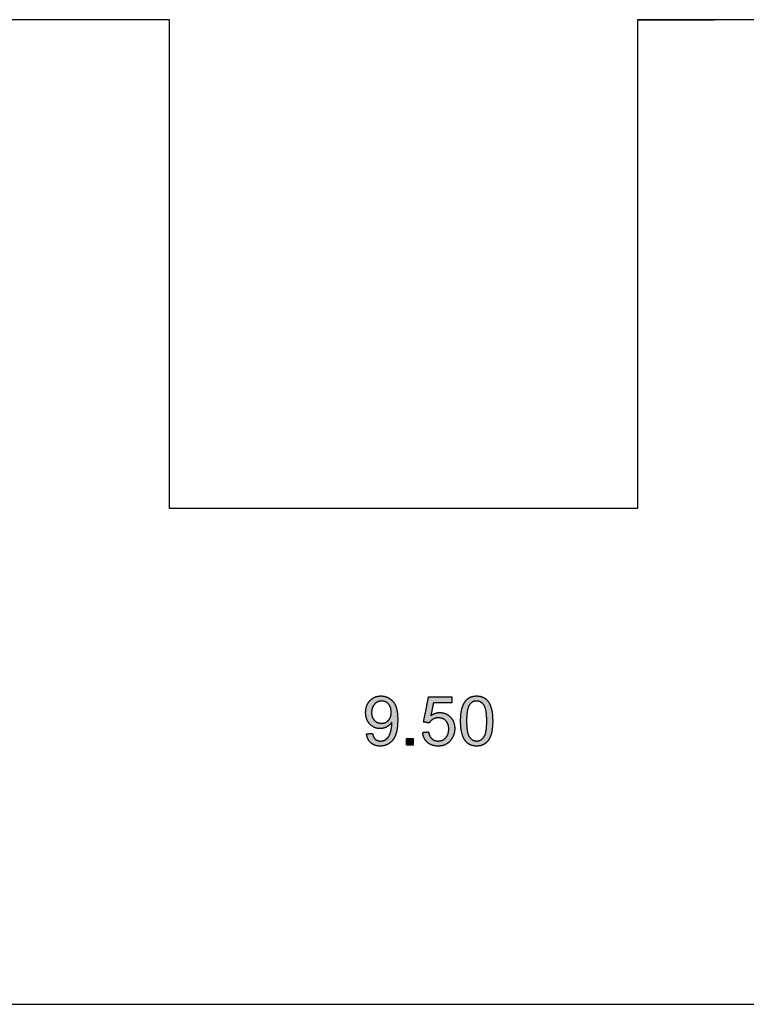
# Model space of a CAD drawing. Header units: millimetres. Extents: x -49 to 798, y -127 to 363.
# Tile 19 of 170: x 89 to 104, y -93 to -73. Entities that reach past the tile are written whole.
import ezdxf

# ---------------------------------------------------------------- set-up
doc = ezdxf.new("R2010")
doc.units = ezdxf.units.MM
doc.header["$MEASUREMENT"] = 0
doc.layers.add('corte', color=1, linetype='Continuous', true_color=0xff0000)
doc.layers.add('grabado', color=3, linetype='Continuous', true_color=0x00ff00)

msp = doc.modelspace()

# ---------------------------------------------------------------- hatches: boundary and pattern name
at = {"layer": 'grabado'}
h = msp.add_hatch(color=256, dxfattribs=at)
h.paths.add_polyline_path([(96.164, -87.597), (96.165, -87.604), (96.167, -87.611), (96.168, -87.618), (96.169, -87.625), (96.171, -87.632), (96.172, -87.639), (96.174, -87.645), (96.176, -87.652), (96.177, -87.658), (96.179, -87.665), (96.182, -87.671), (96.184, -87.677), (96.186, -87.683), (96.189, -87.689), (96.191, -87.695), (96.194, -87.701), (96.197, -87.706), (96.2, -87.712), (96.203, -87.717), (96.206, -87.723), (96.209, -87.728), (96.213, -87.733), (96.216, -87.738), (96.22, -87.743), (96.224, -87.748), (96.227, -87.753), (96.231, -87.757), (96.235, -87.762), (96.24, -87.766), (96.244, -87.77), (96.248, -87.775), (96.253, -87.779), (96.258, -87.783), (96.262, -87.787), (96.267, -87.79), (96.272, -87.794), (96.277, -87.797), (96.282, -87.801), (96.287, -87.804), (96.292, -87.807), (96.298, -87.81), (96.303, -87.813), (96.308, -87.816), (96.314, -87.818), (96.32, -87.821), (96.325, -87.823), (96.331, -87.825), (96.337, -87.827), (96.343, -87.829), (96.349, -87.831), (96.355, -87.833), (96.361, -87.834), (96.368, -87.836), (96.374, -87.837), (96.381, -87.838), (96.387, -87.84), (96.394, -87.841), (96.401, -87.841), (96.407, -87.842), (96.414, -87.843), (96.421, -87.843), (96.428, -87.843), (96.435, -87.844), (96.443, -87.844), (96.456, -87.843), (96.463, -87.843), (96.469, -87.843), (96.476, -87.842), (96.483, -87.842), (96.489, -87.841), (96.496, -87.84), (96.502, -87.839), (96.508, -87.838), (96.514, -87.837), (96.521, -87.835), (96.527, -87.834), (96.533, -87.832), (96.539, -87.831), (96.545, -87.829), (96.551, -87.827), (96.557, -87.825), (96.563, -87.823), (96.568, -87.821), (96.574, -87.818), (96.58, -87.816), (96.585, -87.813), (96.591, -87.81), (96.596, -87.808), (96.602, -87.805), (96.607, -87.801), (96.613, -87.798), (96.618, -87.795), (96.623, -87.792), (96.628, -87.788), (96.633, -87.784), (96.638, -87.781), (96.643, -87.777), (96.648, -87.773), (96.653, -87.769), (96.658, -87.765), (96.662, -87.76), (96.667, -87.756), (96.671, -87.751), (96.676, -87.747), (96.68, -87.742), (96.684, -87.737), (96.689, -87.732), (96.693, -87.727), (96.697, -87.722), (96.701, -87.717), (96.705, -87.712), (96.708, -87.706), (96.712, -87.701), (96.716, -87.695), (96.719, -87.689), (96.723, -87.684), (96.726, -87.678), (96.733, -87.665), (96.739, -87.653), (96.745, -87.64), (96.75, -87.626), (96.756, -87.612), (96.761, -87.598), (96.765, -87.583), (96.77, -87.567), (96.774, -87.551), (96.778, -87.534), (96.781, -87.516), (96.784, -87.498), (96.787, -87.479), (96.789, -87.46), (96.791, -87.44), (96.793, -87.42), (96.794, -87.398), (96.796, -87.354), (96.797, -87.308), (96.796, -87.263), (96.794, -87.221), (96.793, -87.201), (96.791, -87.182), (96.789, -87.164), (96.787, -87.146), (96.784, -87.129), (96.781, -87.112), (96.777, -87.096), (96.774, -87.081), (96.77, -87.067), (96.767, -87.06), (96.765, -87.053), (96.763, -87.046), (96.76, -87.04), (96.758, -87.033), (96.755, -87.027), (96.75, -87.015), (96.744, -87.004), (96.739, -86.992), (96.732, -86.982), (96.729, -86.976), (96.726, -86.971), (96.722, -86.966), (96.719, -86.961), (96.715, -86.956), (96.712, -86.951), (96.708, -86.946), (96.704, -86.941), (96.701, -86.937), (96.697, -86.932), (96.693, -86.928), (96.689, -86.923), (96.684, -86.919), (96.68, -86.915), (96.676, -86.911), (96.672, -86.907), (96.667, -86.903), (96.663, -86.899), (96.658, -86.895), (96.653, -86.892), (96.649, -86.888), (96.644, -86.885), (96.639, -86.881), (96.634, -86.878), (96.629, -86.875), (96.624, -86.872), (96.619, -86.869), (96.614, -86.866), (96.609, -86.863), (96.603, -86.86), (96.598, -86.858), (96.593, -86.855), (96.588, -86.853), (96.582, -86.85), (96.577, -86.848), (96.572, -86.846), (96.566, -86.844), (96.561, -86.842), (96.555, -86.84), (96.55, -86.839), (96.544, -86.837), (96.539, -86.836), (96.533, -86.834), (96.528, -86.833), (96.522, -86.832), (96.516, -86.831), (96.51, -86.83), (96.505, -86.829), (96.499, -86.828), (96.493, -86.827), (96.487, -86.827), (96.481, -86.826), (96.475, -86.826), (96.469, -86.826), (96.457, -86.826), (96.449, -86.826), (96.441, -86.826), (96.433, -86.826), (96.425, -86.827), (96.417, -86.828), (96.409, -86.829), (96.401, -86.83), (96.393, -86.831), (96.386, -86.833), (96.378, -86.835), (96.371, -86.836), (96.364, -86.839), (96.356, -86.841), (96.349, -86.843), (96.342, -86.846), (96.335, -86.849), (96.328, -86.852), (96.321, -86.855), (96.315, -86.858), (96.308, -86.862), (96.301, -86.865), (96.295, -86.869), (96.289, -86.873), (96.282, -86.878), (96.276, -86.882), (96.27, -86.887), (96.264, -86.891), (96.258, -86.896), (96.252, -86.901), (96.246, -86.907), (96.241, -86.912), (96.235, -86.918), (96.23, -86.924), (96.224, -86.93), (96.219, -86.936), (96.214, -86.942), (96.21, -86.948), (96.205, -86.955), (96.201, -86.961), (96.196, -86.968), (96.192, -86.975), (96.188, -86.982), (96.185, -86.989), (96.181, -86.996), (96.178, -87.003), (96.174, -87.01), (96.171, -87.018), (96.169, -87.025), (96.166, -87.033), (96.163, -87.041), (96.161, -87.049), (96.159, -87.057), (96.157, -87.065), (96.155, -87.073), (96.153, -87.081), (96.152, -87.09), (96.151, -87.098), (96.149, -87.107), (96.149, -87.116), (96.148, -87.125), (96.147, -87.134), (96.147, -87.143), (96.146, -87.153), (96.146, -87.162), (96.146, -87.171), (96.147, -87.18), (96.147, -87.189), (96.148, -87.198), (96.148, -87.206), (96.149, -87.215), (96.15, -87.223), (96.152, -87.232), (96.153, -87.24), (96.155, -87.248), (96.156, -87.256), (96.158, -87.264), (96.16, -87.272), (96.163, -87.279), (96.165, -87.287), (96.168, -87.294), (96.17, -87.302), (96.173, -87.309), (96.176, -87.316), (96.18, -87.323), (96.183, -87.33), (96.187, -87.337), (96.19, -87.344), (96.194, -87.35), (96.198, -87.357), (96.203, -87.363), (96.207, -87.369), (96.212, -87.375), (96.216, -87.381), (96.221, -87.387), (96.226, -87.393), (96.232, -87.398), (96.237, -87.404), (96.242, -87.409), (96.248, -87.415), (96.253, -87.42), (96.259, -87.424), (96.265, -87.429), (96.271, -87.433), (96.277, -87.438), (96.282, -87.442), (96.289, -87.446), (96.295, -87.45), (96.301, -87.453), (96.307, -87.457), (96.313, -87.46), (96.32, -87.463), (96.326, -87.466), (96.333, -87.468), (96.339, -87.471), (96.346, -87.473), (96.353, -87.476), (96.36, -87.478), (96.367, -87.479), (96.374, -87.481), (96.381, -87.483), (96.388, -87.484), (96.395, -87.485), (96.402, -87.486), (96.41, -87.487), (96.417, -87.487), (96.425, -87.488), (96.432, -87.488), (96.44, -87.488), (96.449, -87.488), (96.458, -87.488), (96.467, -87.487), (96.476, -87.486), (96.485, -87.485), (96.494, -87.483), (96.502, -87.481), (96.511, -87.479), (96.519, -87.477), (96.528, -87.474), (96.536, -87.471), (96.545, -87.468), (96.553, -87.464), (96.561, -87.46), (96.569, -87.456), (96.577, -87.452), (96.585, -87.447), (96.592, -87.443), (96.6, -87.438), (96.607, -87.433), (96.614, -87.427), (96.62, -87.422), (96.627, -87.416), (96.633, -87.41), (96.639, -87.404), (96.645, -87.398), (96.651, -87.392), (96.657, -87.385), (96.662, -87.379), (96.667, -87.372), (96.672, -87.365), (96.676, -87.358), (96.677, -87.372), (96.677, -87.382), (96.677, -87.401), (96.676, -87.42), (96.675, -87.438), (96.673, -87.457), (96.67, -87.476), (96.667, -87.494), (96.663, -87.512), (96.659, -87.531), (96.654, -87.549), (96.65, -87.565), (96.644, -87.581), (96.639, -87.596), (96.636, -87.603), (96.634, -87.61), (96.631, -87.617), (96.628, -87.623), (96.625, -87.63), (96.622, -87.636), (96.619, -87.641), (96.616, -87.647), (96.612, -87.652), (96.609, -87.657), (96.606, -87.662), (96.602, -87.667), (96.598, -87.672), (96.594, -87.677), (96.59, -87.681), (96.586, -87.685), (96.581, -87.69), (96.577, -87.694), (96.572, -87.698), (96.568, -87.702), (96.563, -87.705), (96.558, -87.709), (96.552, -87.712), (96.547, -87.716), (96.544, -87.717), (96.541, -87.719), (96.539, -87.72), (96.536, -87.722), (96.533, -87.723), (96.53, -87.724), (96.527, -87.726), (96.524, -87.727), (96.522, -87.728), (96.519, -87.729), (96.516, -87.73), (96.513, -87.731), (96.507, -87.733), (96.5, -87.735), (96.494, -87.736), (96.488, -87.738), (96.481, -87.739), (96.475, -87.74), (96.468, -87.74), (96.462, -87.741), (96.455, -87.741), (96.448, -87.741), (96.444, -87.741), (96.44, -87.741), (96.436, -87.741), (96.432, -87.741), (96.428, -87.74), (96.424, -87.74), (96.421, -87.739), (96.417, -87.739), (96.413, -87.738), (96.41, -87.738), (96.406, -87.737), (96.402, -87.736), (96.399, -87.735), (96.395, -87.734), (96.392, -87.733), (96.389, -87.732), (96.385, -87.731), (96.382, -87.729), (96.379, -87.728), (96.376, -87.727), (96.373, -87.725), (96.37, -87.724), (96.366, -87.722), (96.364, -87.72), (96.361, -87.719), (96.358, -87.717), (96.355, -87.715), (96.352, -87.713), (96.349, -87.711), (96.347, -87.709), (96.344, -87.706), (96.341, -87.704), (96.339, -87.702), (96.336, -87.699), (96.334, -87.697), (96.331, -87.694), (96.329, -87.691), (96.327, -87.689), (96.324, -87.686), (96.322, -87.683), (96.32, -87.68), (96.318, -87.676), (96.316, -87.673), (96.314, -87.67), (96.312, -87.666), (96.31, -87.663), (96.308, -87.659), (96.306, -87.656), (96.305, -87.652), (96.303, -87.648), (96.301, -87.644), (96.3, -87.64), (96.298, -87.636), (96.297, -87.632), (96.294, -87.623), (96.291, -87.614), (96.289, -87.604), (96.287, -87.595), (96.285, -87.585)], flags=0)
h.paths.add_polyline_path([(96.664, -87.156), (96.664, -87.143), (96.664, -87.137), (96.664, -87.131), (96.663, -87.124), (96.662, -87.118), (96.662, -87.112), (96.661, -87.106), (96.66, -87.101), (96.659, -87.095), (96.658, -87.089), (96.657, -87.084), (96.655, -87.078), (96.654, -87.073), (96.652, -87.067), (96.651, -87.062), (96.649, -87.057), (96.647, -87.052), (96.645, -87.047), (96.643, -87.042), (96.641, -87.037), (96.638, -87.032), (96.636, -87.028), (96.633, -87.023), (96.631, -87.019), (96.628, -87.014), (96.625, -87.01), (96.622, -87.006), (96.619, -87.002), (96.616, -86.997), (96.613, -86.993), (96.609, -86.99), (96.606, -86.986), (96.602, -86.982), (96.599, -86.979), (96.595, -86.975), (96.591, -86.972), (96.588, -86.969), (96.584, -86.966), (96.58, -86.963), (96.576, -86.96), (96.572, -86.957), (96.568, -86.954), (96.564, -86.952), (96.56, -86.95), (96.556, -86.947), (96.552, -86.945), (96.547, -86.943), (96.543, -86.941), (96.539, -86.94), (96.534, -86.938), (96.53, -86.937), (96.525, -86.935), (96.52, -86.934), (96.516, -86.933), (96.511, -86.932), (96.506, -86.931), (96.502, -86.93), (96.497, -86.929), (96.492, -86.929), (96.487, -86.928), (96.482, -86.928), (96.477, -86.928), (96.471, -86.928), (96.466, -86.928), (96.461, -86.928), (96.456, -86.929), (96.451, -86.929), (96.445, -86.93), (96.44, -86.93), (96.435, -86.931), (96.43, -86.932), (96.425, -86.933), (96.421, -86.934), (96.416, -86.936), (96.411, -86.937), (96.406, -86.939), (96.402, -86.941), (96.397, -86.943), (96.393, -86.945), (96.388, -86.947), (96.384, -86.949), (96.379, -86.951), (96.375, -86.954), (96.371, -86.957), (96.366, -86.959), (96.362, -86.962), (96.358, -86.965), (96.354, -86.968), (96.35, -86.972), (96.346, -86.975), (96.342, -86.979), (96.338, -86.982), (96.334, -86.986), (96.33, -86.99), (96.326, -86.994), (96.323, -86.998), (96.319, -87.003), (96.316, -87.007), (96.313, -87.012), (96.309, -87.016), (96.306, -87.021), (96.303, -87.025), (96.3, -87.03), (96.298, -87.035), (96.295, -87.04), (96.293, -87.045), (96.29, -87.05), (96.288, -87.055), (96.286, -87.06), (96.284, -87.065), (96.282, -87.071), (96.28, -87.076), (96.278, -87.081), (96.277, -87.087), (96.275, -87.093), (96.274, -87.098), (96.273, -87.104), (96.272, -87.11), (96.271, -87.116), (96.27, -87.122), (96.269, -87.128), (96.268, -87.134), (96.268, -87.141), (96.267, -87.147), (96.267, -87.153), (96.267, -87.16), (96.267, -87.166), (96.267, -87.172), (96.267, -87.178), (96.267, -87.184), (96.268, -87.19), (96.268, -87.195), (96.269, -87.201), (96.27, -87.206), (96.27, -87.212), (96.271, -87.217), (96.272, -87.222), (96.274, -87.227), (96.275, -87.233), (96.276, -87.238), (96.278, -87.243), (96.279, -87.247), (96.281, -87.252), (96.283, -87.257), (96.285, -87.262), (96.287, -87.266), (96.289, -87.271), (96.291, -87.276), (96.294, -87.28), (96.296, -87.284), (96.299, -87.289), (96.301, -87.293), (96.304, -87.297), (96.307, -87.301), (96.31, -87.305), (96.313, -87.309), (96.317, -87.313), (96.32, -87.317), (96.323, -87.321), (96.327, -87.324), (96.331, -87.328), (96.334, -87.331), (96.338, -87.334), (96.342, -87.338), (96.346, -87.341), (96.35, -87.344), (96.354, -87.346), (96.358, -87.349), (96.362, -87.352), (96.366, -87.354), (96.37, -87.357), (96.375, -87.359), (96.379, -87.361), (96.383, -87.363), (96.388, -87.365), (96.392, -87.367), (96.397, -87.368), (96.402, -87.37), (96.406, -87.371), (96.411, -87.373), (96.416, -87.374), (96.421, -87.375), (96.426, -87.376), (96.431, -87.377), (96.436, -87.378), (96.441, -87.378), (96.447, -87.379), (96.452, -87.379), (96.457, -87.38), (96.463, -87.38), (96.468, -87.38), (96.473, -87.38), (96.479, -87.38), (96.484, -87.379), (96.489, -87.379), (96.494, -87.378), (96.499, -87.378), (96.504, -87.377), (96.509, -87.376), (96.514, -87.375), (96.519, -87.374), (96.523, -87.373), (96.528, -87.371), (96.533, -87.37), (96.537, -87.368), (96.542, -87.367), (96.546, -87.365), (96.551, -87.363), (96.555, -87.361), (96.559, -87.359), (96.563, -87.357), (96.568, -87.354), (96.572, -87.352), (96.576, -87.349), (96.58, -87.346), (96.583, -87.344), (96.587, -87.341), (96.591, -87.338), (96.595, -87.334), (96.599, -87.331), (96.602, -87.328), (96.606, -87.324), (96.609, -87.321), (96.613, -87.317), (96.616, -87.313), (96.619, -87.309), (96.622, -87.305), (96.625, -87.301), (96.628, -87.297), (96.631, -87.292), (96.633, -87.288), (96.636, -87.284), (96.638, -87.279), (96.641, -87.274), (96.643, -87.27), (96.645, -87.265), (96.647, -87.26), (96.649, -87.255), (96.651, -87.25), (96.652, -87.245), (96.654, -87.239), (96.655, -87.234), (96.657, -87.229), (96.658, -87.223), (96.659, -87.217), (96.66, -87.212), (96.661, -87.206), (96.662, -87.2), (96.662, -87.194), (96.663, -87.188), (96.664, -87.182), (96.664, -87.175), (96.664, -87.169)], flags=0)
for points in [[(97.303, -87.567), (97.304, -87.574), (97.305, -87.582), (97.306, -87.59), (97.307, -87.597), (97.309, -87.604), (97.31, -87.612), (97.312, -87.619), (97.314, -87.626), (97.316, -87.633), (97.318, -87.64), (97.32, -87.647), (97.322, -87.654), (97.325, -87.66), (97.327, -87.667), (97.33, -87.673), (97.333, -87.679), (97.336, -87.686), (97.34, -87.692), (97.343, -87.698), (97.346, -87.704), (97.35, -87.71), (97.354, -87.715), (97.358, -87.721), (97.362, -87.727), (97.366, -87.732), (97.371, -87.738), (97.375, -87.743), (97.38, -87.748), (97.384, -87.753), (97.389, -87.758), (97.394, -87.763), (97.4, -87.768), (97.405, -87.772), (97.41, -87.777), (97.416, -87.781), (97.422, -87.786), (97.427, -87.79), (97.433, -87.794), (97.439, -87.797), (97.445, -87.801), (97.451, -87.804), (97.457, -87.808), (97.464, -87.811), (97.47, -87.814), (97.477, -87.817), (97.483, -87.82), (97.49, -87.822), (97.497, -87.825), (97.504, -87.827), (97.511, -87.829), (97.518, -87.831), (97.525, -87.833), (97.532, -87.835), (97.539, -87.836), (97.547, -87.838), (97.554, -87.839), (97.562, -87.84), (97.57, -87.841), (97.578, -87.842), (97.586, -87.842), (97.594, -87.843), (97.602, -87.843), (97.61, -87.844), (97.618, -87.844), (97.628, -87.843), (97.638, -87.843), (97.648, -87.843), (97.658, -87.842), (97.668, -87.841), (97.677, -87.839), (97.686, -87.838), (97.696, -87.836), (97.705, -87.834), (97.714, -87.832), (97.722, -87.829), (97.731, -87.827), (97.74, -87.824), (97.748, -87.82), (97.756, -87.817), (97.764, -87.813), (97.772, -87.809), (97.78, -87.805), (97.788, -87.801), (97.795, -87.796), (97.803, -87.791), (97.81, -87.786), (97.817, -87.781), (97.824, -87.775), (97.831, -87.769), (97.838, -87.763), (97.845, -87.757), (97.851, -87.751), (97.858, -87.744), (97.864, -87.737), (97.87, -87.73), (97.876, -87.722), (97.881, -87.716), (97.885, -87.71), (97.89, -87.703), (97.894, -87.697), (97.898, -87.69), (97.902, -87.684), (97.906, -87.677), (97.91, -87.67), (97.913, -87.663), (97.917, -87.657), (97.92, -87.65), (97.923, -87.643), (97.926, -87.636), (97.929, -87.628), (97.932, -87.621), (97.934, -87.614), (97.937, -87.606), (97.939, -87.599), (97.941, -87.592), (97.943, -87.584), (97.944, -87.576), (97.946, -87.569), (97.947, -87.561), (97.949, -87.553), (97.95, -87.545), (97.951, -87.537), (97.952, -87.529), (97.952, -87.521), (97.953, -87.512), (97.953, -87.504), (97.954, -87.496), (97.954, -87.487), (97.954, -87.478), (97.953, -87.47), (97.953, -87.461), (97.952, -87.452), (97.951, -87.444), (97.951, -87.436), (97.949, -87.427), (97.948, -87.419), (97.947, -87.411), (97.945, -87.403), (97.943, -87.395), (97.941, -87.388), (97.939, -87.38), (97.937, -87.372), (97.934, -87.365), (97.932, -87.358), (97.929, -87.35), (97.926, -87.343), (97.923, -87.336), (97.92, -87.329), (97.916, -87.322), (97.912, -87.316), (97.909, -87.309), (97.905, -87.302), (97.9, -87.296), (97.896, -87.29), (97.892, -87.283), (97.887, -87.277), (97.882, -87.271), (97.877, -87.265), (97.872, -87.259), (97.866, -87.254), (97.861, -87.248), (97.855, -87.243), (97.85, -87.237), (97.844, -87.232), (97.838, -87.228), (97.832, -87.223), (97.826, -87.218), (97.82, -87.214), (97.814, -87.21), (97.808, -87.206), (97.802, -87.202), (97.796, -87.198), (97.789, -87.195), (97.783, -87.192), (97.776, -87.189), (97.769, -87.186), (97.763, -87.183), (97.756, -87.18), (97.749, -87.178), (97.742, -87.176), (97.735, -87.174), (97.728, -87.172), (97.721, -87.17), (97.714, -87.169), (97.706, -87.167), (97.699, -87.166), (97.691, -87.165), (97.684, -87.164), (97.676, -87.164), (97.668, -87.163), (97.661, -87.163), (97.653, -87.163), (97.647, -87.163), (97.641, -87.163), (97.635, -87.163), (97.629, -87.164), (97.623, -87.164), (97.617, -87.165), (97.611, -87.166), (97.605, -87.167), (97.6, -87.168), (97.594, -87.169), (97.588, -87.17), (97.582, -87.172), (97.576, -87.173), (97.571, -87.175), (97.565, -87.177), (97.559, -87.179), (97.553, -87.181), (97.548, -87.183), (97.542, -87.185), (97.536, -87.187), (97.531, -87.19), (97.525, -87.193), (97.52, -87.195), (97.514, -87.198), (97.508, -87.201), (97.503, -87.204), (97.497, -87.208), (97.492, -87.211), (97.481, -87.218), (97.47, -87.226), (97.522, -86.964), (97.899, -86.964), (97.899, -86.844), (97.423, -86.844), (97.321, -87.356), (97.436, -87.374), (97.439, -87.368), (97.443, -87.363), (97.446, -87.357), (97.45, -87.352), (97.455, -87.347), (97.459, -87.342), (97.463, -87.337), (97.468, -87.333), (97.472, -87.328), (97.477, -87.324), (97.482, -87.319), (97.487, -87.315), (97.493, -87.311), (97.498, -87.307), (97.504, -87.303), (97.509, -87.3), (97.512, -87.298), (97.515, -87.296), (97.518, -87.295), (97.521, -87.293), (97.524, -87.292), (97.527, -87.29), (97.531, -87.289), (97.534, -87.287), (97.537, -87.286), (97.54, -87.285), (97.543, -87.284), (97.547, -87.282), (97.55, -87.281), (97.553, -87.28), (97.557, -87.279), (97.56, -87.278), (97.567, -87.277), (97.574, -87.275), (97.581, -87.274), (97.588, -87.273), (97.596, -87.272), (97.603, -87.272), (97.611, -87.271), (97.619, -87.271), (97.625, -87.271), (97.631, -87.272), (97.637, -87.272), (97.643, -87.272), (97.649, -87.273), (97.655, -87.273), (97.66, -87.274), (97.666, -87.275), (97.672, -87.276), (97.677, -87.277), (97.682, -87.278), (97.688, -87.28), (97.693, -87.281), (97.698, -87.283), (97.703, -87.285), (97.708, -87.286), (97.713, -87.288), (97.718, -87.29), (97.723, -87.293), (97.727, -87.295), (97.732, -87.297), (97.736, -87.3), (97.741, -87.303), (97.745, -87.305), (97.749, -87.308), (97.753, -87.311), (97.757, -87.314), (97.761, -87.318), (97.765, -87.321), (97.769, -87.325), (97.772, -87.328), (97.776, -87.332), (97.78, -87.336), (97.783, -87.34), (97.786, -87.344), (97.789, -87.348), (97.793, -87.352), (97.795, -87.356), (97.798, -87.361), (97.801, -87.365), (97.804, -87.37), (97.806, -87.374), (97.809, -87.379), (97.811, -87.384), (97.813, -87.388), (97.815, -87.393), (97.817, -87.398), (97.819, -87.404), (97.821, -87.409), (97.822, -87.414), (97.824, -87.42), (97.825, -87.425), (97.826, -87.431), (97.828, -87.436), (97.829, -87.442), (97.83, -87.448), (97.83, -87.454), (97.831, -87.46), (97.832, -87.466), (97.832, -87.472), (97.833, -87.478), (97.833, -87.484), (97.833, -87.497), (97.833, -87.511), (97.833, -87.518), (97.832, -87.524), (97.832, -87.531), (97.831, -87.537), (97.83, -87.544), (97.829, -87.55), (97.828, -87.556), (97.827, -87.562), (97.826, -87.568), (97.825, -87.574), (97.823, -87.58), (97.822, -87.586), (97.82, -87.591), (97.818, -87.597), (97.816, -87.602), (97.814, -87.608), (97.812, -87.613), (97.81, -87.618), (97.807, -87.623), (97.805, -87.628), (97.802, -87.633), (97.799, -87.638), (97.796, -87.643), (97.794, -87.648), (97.79, -87.653), (97.787, -87.657), (97.784, -87.662), (97.78, -87.666), (97.777, -87.67), (97.773, -87.674), (97.769, -87.679), (97.765, -87.683), (97.762, -87.686), (97.758, -87.69), (97.754, -87.694), (97.749, -87.697), (97.745, -87.7), (97.741, -87.704), (97.737, -87.707), (97.732, -87.71), (97.728, -87.712), (97.723, -87.715), (97.719, -87.718), (97.714, -87.72), (97.709, -87.722), (97.704, -87.725), (97.7, -87.727), (97.695, -87.728), (97.69, -87.73), (97.685, -87.732), (97.679, -87.733), (97.674, -87.735), (97.669, -87.736), (97.664, -87.737), (97.658, -87.738), (97.653, -87.739), (97.647, -87.74), (97.642, -87.74), (97.636, -87.741), (97.63, -87.741), (97.624, -87.741), (97.619, -87.741), (97.614, -87.741), (97.609, -87.741), (97.604, -87.741), (97.6, -87.74), (97.595, -87.74), (97.59, -87.74), (97.586, -87.739), (97.581, -87.738), (97.577, -87.737), (97.573, -87.737), (97.568, -87.736), (97.564, -87.735), (97.56, -87.733), (97.556, -87.732), (97.551, -87.731), (97.547, -87.729), (97.543, -87.728), (97.539, -87.726), (97.536, -87.725), (97.532, -87.723), (97.528, -87.721), (97.524, -87.719), (97.52, -87.717), (97.517, -87.715), (97.513, -87.713), (97.51, -87.71), (97.506, -87.708), (97.503, -87.705), (97.499, -87.703), (97.496, -87.7), (97.493, -87.697), (97.489, -87.694), (97.486, -87.691), (97.483, -87.688), (97.48, -87.685), (97.477, -87.682), (97.474, -87.679), (97.471, -87.675), (97.469, -87.672), (97.466, -87.668), (97.463, -87.664), (97.461, -87.661), (97.458, -87.657), (97.456, -87.653), (97.454, -87.649), (97.451, -87.644), (97.449, -87.64), (97.447, -87.636), (97.445, -87.632), (97.443, -87.627), (97.441, -87.622), (97.44, -87.618), (97.438, -87.613), (97.436, -87.608), (97.435, -87.603), (97.433, -87.598), (97.43, -87.588), (97.428, -87.577), (97.425, -87.566), (97.423, -87.554)], [(96.978, -87.826), (97.11, -87.826), (97.11, -87.693), (96.978, -87.693)]]:
    msp.add_hatch(color=256, dxfattribs=at).paths.add_polyline_path(points, flags=0)
h = msp.add_hatch(color=256, dxfattribs=at)
h.paths.add_polyline_path([(98.074, -87.335), (98.074, -87.369), (98.076, -87.403), (98.078, -87.435), (98.08, -87.466), (98.084, -87.496), (98.088, -87.524), (98.09, -87.538), (98.093, -87.551), (98.096, -87.565), (98.099, -87.577), (98.102, -87.59), (98.105, -87.602), (98.109, -87.614), (98.113, -87.626), (98.117, -87.638), (98.121, -87.649), (98.125, -87.659), (98.13, -87.67), (98.134, -87.68), (98.139, -87.69), (98.144, -87.7), (98.15, -87.709), (98.155, -87.718), (98.161, -87.727), (98.167, -87.735), (98.173, -87.743), (98.178, -87.749), (98.183, -87.755), (98.189, -87.761), (98.194, -87.767), (98.2, -87.772), (98.206, -87.777), (98.212, -87.782), (98.218, -87.787), (98.224, -87.792), (98.23, -87.796), (98.237, -87.8), (98.243, -87.804), (98.25, -87.808), (98.257, -87.812), (98.264, -87.815), (98.271, -87.819), (98.278, -87.822), (98.285, -87.824), (98.292, -87.827), (98.3, -87.829), (98.307, -87.832), (98.315, -87.834), (98.323, -87.836), (98.331, -87.837), (98.339, -87.839), (98.347, -87.84), (98.356, -87.841), (98.364, -87.842), (98.373, -87.843), (98.382, -87.843), (98.39, -87.844), (98.399, -87.844), (98.413, -87.843), (98.426, -87.843), (98.433, -87.842), (98.439, -87.842), (98.446, -87.841), (98.452, -87.84), (98.458, -87.839), (98.464, -87.838), (98.47, -87.837), (98.476, -87.836), (98.482, -87.834), (98.488, -87.833), (98.494, -87.831), (98.5, -87.829), (98.505, -87.827), (98.511, -87.825), (98.516, -87.823), (98.522, -87.821), (98.527, -87.819), (98.532, -87.817), (98.537, -87.814), (98.542, -87.811), (98.548, -87.809), (98.553, -87.806), (98.557, -87.803), (98.562, -87.8), (98.567, -87.797), (98.572, -87.793), (98.576, -87.79), (98.581, -87.786), (98.585, -87.783), (98.59, -87.779), (98.594, -87.775), (98.598, -87.771), (98.602, -87.767), (98.606, -87.763), (98.61, -87.759), (98.614, -87.754), (98.618, -87.75), (98.622, -87.745), (98.626, -87.741), (98.63, -87.736), (98.633, -87.731), (98.637, -87.726), (98.64, -87.721), (98.644, -87.716), (98.647, -87.711), (98.65, -87.705), (98.653, -87.7), (98.657, -87.694), (98.663, -87.683), (98.668, -87.671), (98.674, -87.659), (98.679, -87.646), (98.684, -87.633), (98.689, -87.62), (98.693, -87.606), (98.697, -87.591), (98.701, -87.576), (98.704, -87.561), (98.708, -87.545), (98.711, -87.528), (98.713, -87.511), (98.716, -87.494), (98.718, -87.476), (98.72, -87.457), (98.722, -87.419), (98.724, -87.378), (98.725, -87.335), (98.724, -87.299), (98.723, -87.265), (98.722, -87.232), (98.719, -87.202), (98.716, -87.173), (98.714, -87.16), (98.712, -87.147), (98.71, -87.134), (98.707, -87.122), (98.705, -87.11), (98.702, -87.099), (98.696, -87.078), (98.69, -87.057), (98.683, -87.037), (98.68, -87.028), (98.676, -87.019), (98.672, -87.009), (98.668, -87), (98.664, -86.992), (98.66, -86.983), (98.656, -86.975), (98.651, -86.967), (98.646, -86.959), (98.642, -86.951), (98.637, -86.944), (98.632, -86.936), (98.627, -86.929), (98.621, -86.922), (98.616, -86.916), (98.61, -86.909), (98.604, -86.903), (98.598, -86.897), (98.591, -86.892), (98.585, -86.886), (98.578, -86.881), (98.571, -86.876), (98.564, -86.871), (98.557, -86.866), (98.549, -86.862), (98.542, -86.858), (98.534, -86.854), (98.526, -86.85), (98.518, -86.847), (98.51, -86.844), (98.501, -86.841), (98.493, -86.838), (98.484, -86.836), (98.475, -86.834), (98.466, -86.832), (98.457, -86.83), (98.448, -86.829), (98.438, -86.828), (98.429, -86.827), (98.419, -86.826), (98.409, -86.826), (98.399, -86.826), (98.386, -86.826), (98.373, -86.826), (98.366, -86.827), (98.36, -86.828), (98.354, -86.828), (98.347, -86.829), (98.341, -86.83), (98.335, -86.831), (98.329, -86.832), (98.323, -86.834), (98.317, -86.835), (98.311, -86.836), (98.305, -86.838), (98.3, -86.84), (98.294, -86.842), (98.289, -86.844), (98.283, -86.846), (98.278, -86.848), (98.272, -86.85), (98.267, -86.852), (98.262, -86.855), (98.257, -86.858), (98.252, -86.86), (98.247, -86.863), (98.242, -86.866), (98.237, -86.869), (98.232, -86.872), (98.228, -86.876), (98.223, -86.879), (98.219, -86.883), (98.214, -86.886), (98.21, -86.89), (98.206, -86.894), (98.201, -86.898), (98.197, -86.902), (98.193, -86.906), (98.189, -86.91), (98.185, -86.914), (98.181, -86.919), (98.177, -86.923), (98.174, -86.928), (98.17, -86.933), (98.166, -86.937), (98.163, -86.942), (98.159, -86.947), (98.156, -86.953), (98.152, -86.958), (98.149, -86.963), (98.143, -86.974), (98.137, -86.986), (98.131, -86.997), (98.125, -87.01), (98.12, -87.022), (98.115, -87.035), (98.111, -87.049), (98.106, -87.063), (98.102, -87.077), (98.098, -87.092), (98.095, -87.108), (98.091, -87.124), (98.088, -87.14), (98.086, -87.157), (98.083, -87.175), (98.081, -87.193), (98.079, -87.212), (98.076, -87.251), (98.075, -87.292)], flags=0)
h.paths.add_polyline_path([(98.195, -87.335), (98.195, -87.394), (98.197, -87.422), (98.198, -87.448), (98.2, -87.473), (98.203, -87.497), (98.206, -87.519), (98.209, -87.54), (98.211, -87.55), (98.213, -87.56), (98.215, -87.569), (98.218, -87.578), (98.22, -87.587), (98.222, -87.596), (98.225, -87.604), (98.228, -87.611), (98.231, -87.619), (98.234, -87.626), (98.237, -87.633), (98.24, -87.639), (98.241, -87.642), (98.243, -87.645), (98.245, -87.648), (98.246, -87.651), (98.248, -87.654), (98.25, -87.657), (98.252, -87.659), (98.254, -87.662), (98.257, -87.667), (98.261, -87.671), (98.265, -87.676), (98.269, -87.68), (98.273, -87.685), (98.277, -87.689), (98.281, -87.693), (98.285, -87.696), (98.289, -87.7), (98.293, -87.704), (98.298, -87.707), (98.302, -87.71), (98.306, -87.713), (98.311, -87.716), (98.315, -87.719), (98.32, -87.721), (98.324, -87.724), (98.329, -87.726), (98.334, -87.728), (98.338, -87.73), (98.343, -87.732), (98.348, -87.733), (98.353, -87.735), (98.358, -87.736), (98.363, -87.737), (98.368, -87.738), (98.373, -87.739), (98.378, -87.74), (98.383, -87.741), (98.389, -87.741), (98.394, -87.741), (98.399, -87.741), (98.405, -87.741), (98.41, -87.741), (98.415, -87.741), (98.421, -87.74), (98.426, -87.739), (98.431, -87.738), (98.436, -87.737), (98.441, -87.736), (98.446, -87.735), (98.451, -87.733), (98.456, -87.732), (98.461, -87.73), (98.465, -87.728), (98.47, -87.726), (98.475, -87.724), (98.479, -87.721), (98.484, -87.719), (98.488, -87.716), (98.493, -87.713), (98.497, -87.71), (98.501, -87.707), (98.506, -87.703), (98.51, -87.7), (98.514, -87.696), (98.518, -87.692), (98.522, -87.689), (98.526, -87.684), (98.53, -87.68), (98.534, -87.676), (98.538, -87.671), (98.541, -87.666), (98.545, -87.661), (98.547, -87.659), (98.549, -87.656), (98.551, -87.654), (98.552, -87.651), (98.554, -87.648), (98.556, -87.645), (98.557, -87.642), (98.559, -87.639), (98.562, -87.632), (98.565, -87.626), (98.568, -87.618), (98.571, -87.611), (98.574, -87.603), (98.576, -87.595), (98.579, -87.587), (98.581, -87.578), (98.583, -87.569), (98.586, -87.56), (98.588, -87.55), (98.589, -87.54), (98.593, -87.519), (98.596, -87.496), (98.598, -87.473), (98.601, -87.448), (98.602, -87.421), (98.603, -87.394), (98.604, -87.335), (98.603, -87.276), (98.602, -87.248), (98.601, -87.222), (98.599, -87.197), (98.596, -87.174), (98.593, -87.151), (98.59, -87.13), (98.586, -87.111), (98.584, -87.101), (98.581, -87.092), (98.579, -87.084), (98.577, -87.075), (98.574, -87.067), (98.571, -87.059), (98.569, -87.052), (98.566, -87.045), (98.563, -87.038), (98.56, -87.031), (98.558, -87.028), (98.556, -87.025), (98.555, -87.022), (98.553, -87.019), (98.551, -87.017), (98.549, -87.014), (98.548, -87.011), (98.546, -87.009), (98.542, -87.004), (98.538, -86.999), (98.535, -86.994), (98.531, -86.99), (98.527, -86.985), (98.523, -86.981), (98.519, -86.977), (98.515, -86.973), (98.511, -86.97), (98.506, -86.966), (98.502, -86.963), (98.498, -86.959), (98.493, -86.956), (98.489, -86.953), (98.484, -86.951), (98.48, -86.948), (98.475, -86.946), (98.47, -86.943), (98.466, -86.941), (98.461, -86.939), (98.456, -86.937), (98.451, -86.936), (98.446, -86.934), (98.441, -86.933), (98.436, -86.932), (98.43, -86.931), (98.425, -86.93), (98.42, -86.929), (98.414, -86.929), (98.409, -86.928), (98.404, -86.928), (98.398, -86.928), (98.393, -86.928), (98.387, -86.928), (98.382, -86.929), (98.377, -86.929), (98.372, -86.93), (98.367, -86.93), (98.362, -86.931), (98.357, -86.932), (98.352, -86.934), (98.347, -86.935), (98.342, -86.936), (98.338, -86.938), (98.333, -86.94), (98.329, -86.942), (98.324, -86.944), (98.32, -86.946), (98.315, -86.948), (98.311, -86.95), (98.307, -86.953), (98.303, -86.956), (98.299, -86.959), (98.295, -86.962), (98.291, -86.965), (98.287, -86.968), (98.283, -86.971), (98.279, -86.975), (98.276, -86.979), (98.272, -86.982), (98.268, -86.986), (98.265, -86.99), (98.261, -86.995), (98.258, -86.999), (98.256, -87.002), (98.254, -87.005), (98.252, -87.008), (98.25, -87.011), (98.247, -87.017), (98.243, -87.024), (98.24, -87.031), (98.237, -87.039), (98.233, -87.046), (98.23, -87.054), (98.227, -87.062), (98.225, -87.071), (98.222, -87.08), (98.219, -87.089), (98.217, -87.098), (98.215, -87.108), (98.212, -87.118), (98.21, -87.128), (98.207, -87.15), (98.203, -87.173), (98.201, -87.197), (98.199, -87.222), (98.197, -87.248), (98.196, -87.276), (98.195, -87.305)], flags=0)

# ---------------------------------------------------------------- linework, layer by layer
at = {"layer": 'corte'}
msp.add_line((-40.637, -93.089), (185.663, -93.089), dxfattribs=at)
for points in [[(92.163, -73.089), (87.163, -73.089)], [(92.163, -83.018), (92.163, -73.089)], [(101.663, -73.089), (101.663, -83.018)], [(101.663, -83.018), (92.163, -83.018)]]:
    msp.add_lwpolyline(points, dxfattribs=at)
msp.add_polyline3d([(106.663, -73.089, 0), (101.663, -73.089, 0), (103.222, -73.089, 0)], dxfattribs=at)
at = {"layer": 'grabado'}
for points in [[(96.146, -87.162), (96.146, -87.01), (96.235, -86.918)], [(96.235, -86.918), (96.324, -86.826), (96.457, -86.826)], [(96.326, -86.994), (96.267, -87.061), (96.267, -87.166)], [(96.471, -86.928), (96.386, -86.928), (96.326, -86.994)], [(96.457, -86.826), (96.554, -86.826), (96.634, -86.878)], [(96.609, -86.99), (96.554, -86.928), (96.471, -86.928)], [(96.664, -87.156), (96.664, -87.051), (96.609, -86.99)], [(96.634, -86.878), (96.714, -86.93), (96.755, -87.027)], [(97.321, -87.356), (97.372, -87.1), (97.423, -86.844)], [(97.423, -86.844), (97.661, -86.844), (97.899, -86.844)], [(97.522, -86.964), (97.496, -87.095), (97.47, -87.226)], [(97.899, -86.964), (97.711, -86.964), (97.522, -86.964)], [(97.899, -86.844), (97.899, -86.904), (97.899, -86.964)], [(98.111, -87.049), (98.147, -86.94), (98.219, -86.883)], [(98.258, -86.999), (98.195, -87.09), (98.195, -87.335)], [(98.219, -86.883), (98.29, -86.826), (98.399, -86.826)], [(98.398, -86.928), (98.311, -86.928), (98.258, -86.999)], [(98.546, -87.009), (98.488, -86.928), (98.398, -86.928)], [(98.399, -86.826), (98.48, -86.826), (98.542, -86.858)], [(98.542, -86.858), (98.604, -86.89), (98.642, -86.951)], [(98.642, -86.951), (98.68, -87.012), (98.702, -87.099)], [(96.232, -87.398), (96.146, -87.309), (96.146, -87.162)], [(96.267, -87.166), (96.267, -87.261), (96.323, -87.321)], [(96.609, -87.321), (96.664, -87.261), (96.664, -87.156)], [(96.755, -87.027), (96.797, -87.124), (96.797, -87.308)], [(97.47, -87.226), (97.557, -87.163), (97.653, -87.163)], [(97.653, -87.163), (97.779, -87.163), (97.866, -87.254)], [(98.074, -87.335), (98.074, -87.158), (98.111, -87.049)], [(98.604, -87.335), (98.604, -87.089), (98.546, -87.009)], [(98.702, -87.099), (98.725, -87.187), (98.725, -87.335)], [(96.44, -87.488), (96.317, -87.488), (96.232, -87.398)], [(96.323, -87.321), (96.38, -87.38), (96.468, -87.38)], [(96.468, -87.38), (96.554, -87.38), (96.609, -87.321)], [(96.676, -87.358), (96.64, -87.416), (96.577, -87.452)], [(96.659, -87.531), (96.677, -87.458), (96.677, -87.382)], [(96.677, -87.382), (96.677, -87.374), (96.676, -87.358)], [(96.797, -87.308), (96.797, -87.499), (96.756, -87.612)], [(97.436, -87.374), (97.378, -87.365), (97.321, -87.356)], [(97.509, -87.3), (97.463, -87.328), (97.436, -87.374)], [(97.619, -87.271), (97.556, -87.271), (97.509, -87.3)], [(97.776, -87.332), (97.719, -87.271), (97.619, -87.271)], [(97.833, -87.497), (97.833, -87.393), (97.776, -87.332)], [(97.866, -87.254), (97.954, -87.345), (97.954, -87.487)], [(98.173, -87.743), (98.074, -87.616), (98.074, -87.335)], [(98.195, -87.335), (98.195, -87.582), (98.254, -87.662)], [(98.545, -87.661), (98.604, -87.582), (98.604, -87.335)], [(98.725, -87.335), (98.725, -87.51), (98.689, -87.62)], [(96.164, -87.597), (96.225, -87.591), (96.285, -87.585)], [(96.253, -87.779), (96.179, -87.714), (96.164, -87.597)], [(96.285, -87.585), (96.3, -87.667), (96.341, -87.704)], [(96.577, -87.452), (96.514, -87.488), (96.44, -87.488)], [(96.616, -87.647), (96.641, -87.604), (96.659, -87.531)], [(97.303, -87.567), (97.363, -87.56), (97.423, -87.554)], [(97.4, -87.768), (97.315, -87.692), (97.303, -87.567)], [(97.423, -87.554), (97.438, -87.647), (97.489, -87.694)], [(97.773, -87.674), (97.833, -87.608), (97.833, -87.497)], [(97.954, -87.487), (97.954, -87.623), (97.876, -87.722)], [(96.443, -87.844), (96.326, -87.844), (96.253, -87.779)], [(96.341, -87.704), (96.383, -87.741), (96.448, -87.741)], [(96.633, -87.784), (96.552, -87.844), (96.443, -87.844)], [(96.448, -87.741), (96.503, -87.741), (96.547, -87.716)], [(96.547, -87.716), (96.59, -87.69), (96.616, -87.647)], [(96.756, -87.612), (96.715, -87.725), (96.633, -87.784)], [(96.978, -87.826), (96.978, -87.759), (96.978, -87.693)], [(96.978, -87.693), (97.044, -87.693), (97.11, -87.693)], [(97.11, -87.693), (97.11, -87.759), (97.11, -87.826)], [(97.618, -87.844), (97.484, -87.844), (97.4, -87.768)], [(97.489, -87.694), (97.541, -87.741), (97.619, -87.741)], [(97.876, -87.722), (97.782, -87.844), (97.618, -87.844)], [(97.619, -87.741), (97.713, -87.741), (97.773, -87.674)], [(98.399, -87.844), (98.255, -87.844), (98.173, -87.743)], [(98.254, -87.662), (98.313, -87.741), (98.399, -87.741)], [(98.399, -87.741), (98.486, -87.741), (98.545, -87.661)], [(98.581, -87.786), (98.509, -87.844), (98.399, -87.844)], [(98.689, -87.62), (98.653, -87.729), (98.581, -87.786)], [(97.11, -87.826), (97.044, -87.826), (96.978, -87.826)]]:
    msp.add_open_spline(points, degree=2, dxfattribs=at)

doc.saveas('drawing.dxf')
